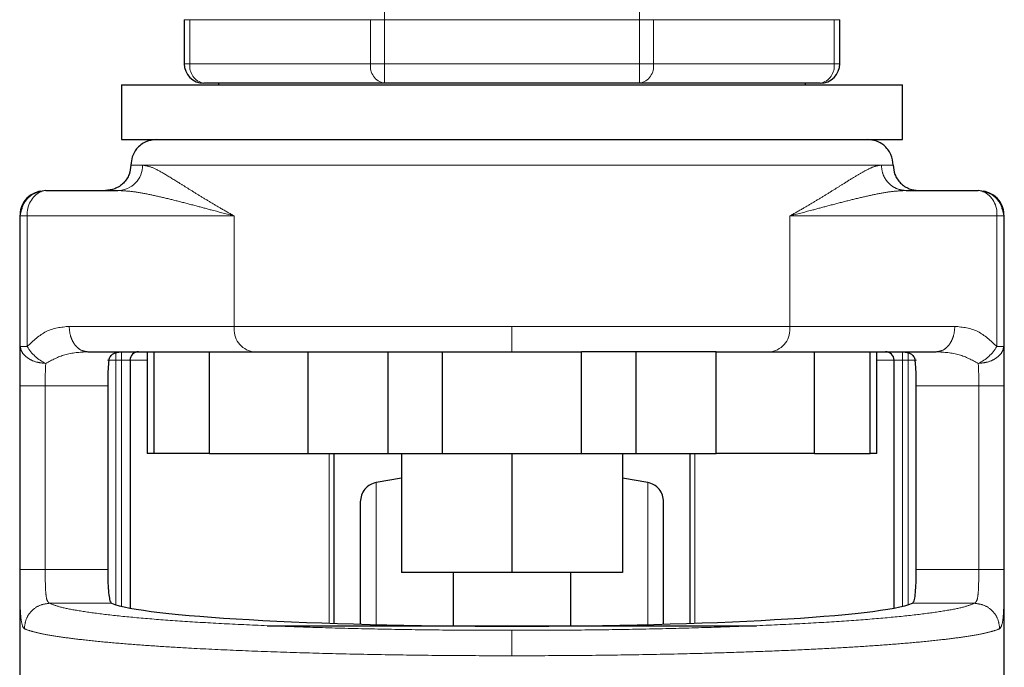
# Model space of a CAD drawing. Header units: millimetres. Extents: x 29 to 247, y 73 to 156.
# Tile 22 of 74: x 101.65 to 103.66, y 74.4 to 75.73. Entities that reach past the tile are written whole.
import ezdxf

# ---------------------------------------------------------------- set-up
doc = ezdxf.new("R2010")
doc.units = ezdxf.units.MM
doc.linetypes.add('PHANTOM', pattern=[12.7, 6.35, -1.27, 1.27, -1.27, 1.27, -1.27])

msp = doc.modelspace()

# ---------------------------------------------------------------- linework, layer by layer
at = {"color": 8, "linetype": 'PHANTOM', "lineweight": 18}
for p, q in [((102.391, 75.7281), (102.391, 75.7682)), ((102.9129, 75.7682), (102.9129, 75.7281)), ((101.9937, 75.7281), (101.9819, 75.7281)), ((101.9937, 75.6382), (101.9937, 75.7281)), ((101.9937, 75.7281), (102.3627, 75.7281)), ((102.3627, 75.7281), (102.3627, 75.6382)), ((102.391, 75.7281), (102.3627, 75.7281)), ((102.391, 75.6382), (102.391, 75.7281)), ((102.391, 75.7281), (102.9129, 75.7281)), ((102.9129, 75.7281), (102.9129, 75.6382)), ((102.9412, 75.7281), (102.9129, 75.7281)), ((102.9412, 75.6382), (102.9412, 75.7281)), ((102.9412, 75.7281), (103.3102, 75.7281)), ((103.3102, 75.7281), (103.3102, 75.6382)), ((103.3219, 75.7281), (103.3102, 75.7281)), ((101.9937, 75.6382), (101.9819, 75.6382)), ((101.9937, 75.6382), (102.3627, 75.6382)), ((102.391, 75.6382), (102.3627, 75.6382)), ((102.391, 75.6382), (102.9129, 75.6382)), ((102.391, 75.5981), (102.391, 75.6382)), ((102.9412, 75.6382), (102.9129, 75.6382)), ((102.9129, 75.6382), (102.9129, 75.5981)), ((102.9412, 75.6382), (103.3102, 75.6382)), ((103.3219, 75.6382), (103.3102, 75.6382)), ((101.8729, 75.4311), (101.8969, 75.4311)), ((101.8969, 75.4311), (103.407, 75.4311)), ((103.407, 75.4311), (103.431, 75.4311)), ((101.6456, 75.327), (101.6469, 75.327)), ((101.6469, 75.327), (101.6469, 75.06)), ((101.6469, 75.327), (101.6609, 75.327)), ((101.6609, 75.327), (101.6609, 75.06)), ((101.6609, 75.327), (102.0843, 75.327)), ((102.0843, 75.327), (102.0843, 75.1014)), ((103.2196, 75.1014), (103.2196, 75.327)), ((103.2196, 75.327), (103.643, 75.327)), ((103.643, 75.06), (103.643, 75.327)), ((103.643, 75.327), (103.657, 75.327)), ((103.657, 75.06), (103.657, 75.327)), ((103.657, 75.327), (103.6583, 75.327)), ((102.0843, 75.1014), (101.7468, 75.1014)), ((102.6519, 75.1014), (102.0843, 75.1014)), ((102.6519, 75.0494), (102.6519, 75.1014)), ((103.2196, 75.1014), (102.6519, 75.1014)), ((103.5571, 75.1014), (103.2196, 75.1014)), ((101.6609, 75.06), (101.6469, 75.06)), ((103.657, 75.06), (103.643, 75.06)), ((101.8422, 75.032), (101.8249, 75.032)), ((101.8422, 75.032), (101.8422, 75.0494)), ((101.8422, 74.5322), (101.8422, 75.032)), ((101.8422, 75.032), (101.8538, 75.032)), ((101.8538, 75.032), (101.8538, 75.0494)), ((101.8712, 75.032), (101.8538, 75.032)), ((101.8538, 75.032), (101.8538, 74.5291)), ((101.9059, 75.032), (101.8712, 75.032)), ((103.4327, 75.032), (103.398, 75.032)), ((103.4327, 75.032), (103.4501, 75.032)), ((103.4501, 75.0494), (103.4501, 75.032)), ((103.4501, 75.032), (103.4617, 75.032)), ((103.4501, 74.5291), (103.4501, 75.032)), ((103.4617, 75.0494), (103.4617, 75.032)), ((103.4617, 75.032), (103.479, 75.032)), ((103.4617, 75.032), (103.4617, 74.5322)), ((101.6458, 74.98), (101.6458, 74.6045)), ((101.6458, 74.98), (101.6978, 74.98)), ((101.6978, 74.98), (101.8255, 74.98)), ((101.6978, 74.98), (101.6978, 74.6045)), ((103.4784, 74.98), (103.6061, 74.98)), ((103.6061, 74.6045), (103.6061, 74.98)), ((103.6581, 74.6045), (103.6581, 74.98)), ((102.2784, 74.4946), (102.2784, 74.8412)), ((103.0255, 74.8412), (103.0255, 74.4946)), ((102.3746, 74.4896), (102.3746, 74.7823)), ((102.9293, 74.4896), (102.9293, 74.7823)), ((101.6978, 74.6045), (101.6458, 74.6045)), ((101.8255, 74.6045), (101.6978, 74.6045)), ((103.6061, 74.6045), (103.4784, 74.6045)), ((103.6581, 74.6045), (103.6061, 74.6045)), ((101.7067, 74.5353), (101.8335, 74.5353)), ((103.4704, 74.5353), (103.5972, 74.5353))]:
    msp.add_line(p, q, dxfattribs=at)
at = {"color": 7, "linetype": 'Continuous', "lineweight": 25}
for p, q in [((101.9819, 75.7281), (101.9819, 75.6382)), ((103.3219, 75.6382), (103.3219, 75.7281)), ((102.391, 75.5981), (102.0219, 75.5981)), ((102.0519, 75.5981), (102.0519, 75.5947)), ((102.9129, 75.5981), (102.391, 75.5981)), ((103.2819, 75.5981), (102.9129, 75.5981)), ((103.2519, 75.5947), (103.2519, 75.5981)), ((101.8538, 75.5947), (101.8538, 75.4831)), ((101.8538, 75.5947), (103.4501, 75.5947)), ((103.4501, 75.4831), (103.4501, 75.5947)), ((101.8538, 75.4831), (103.4501, 75.4831)), ((101.6989, 75.379), (101.8464, 75.379)), ((103.4575, 75.379), (103.605, 75.379)), ((101.6469, 75.327), (101.6495, 75.3405)), ((103.6544, 75.3405), (103.657, 75.327)), ((101.6456, 75.327), (101.6456, 74.1045)), ((103.6583, 74.1286), (103.6583, 75.327)), ((101.7847, 75.0494), (102.0335, 75.0494)), ((101.8712, 75.032), (101.8712, 74.5255)), ((101.9059, 75.0494), (101.9059, 74.8412)), ((101.9196, 75.0494), (101.9196, 74.8412)), ((102.0335, 74.8412), (102.0335, 75.0494)), ((102.0335, 75.0494), (102.2347, 75.0494)), ((102.2347, 75.0494), (102.2347, 74.8412)), ((102.2347, 75.0494), (102.2484, 75.0494)), ((102.3985, 74.8412), (102.3985, 75.0494)), ((102.5097, 74.8412), (102.5097, 75.0494)), ((102.5097, 75.0494), (102.7942, 75.0494)), ((102.7942, 74.8412), (102.7942, 75.0494)), ((102.9054, 75.0494), (102.9054, 74.8412)), ((103.0692, 75.0494), (103.0555, 75.0494)), ((103.0692, 74.8412), (103.0692, 75.0494)), ((103.0692, 75.0494), (103.2704, 75.0494)), ((103.2704, 74.8412), (103.2704, 75.0494)), ((103.2704, 75.0494), (103.5192, 75.0494)), ((103.3843, 74.8412), (103.3843, 75.0494)), ((103.398, 74.8412), (103.398, 75.0494)), ((103.4327, 75.032), (103.4327, 74.5255)), ((101.8255, 74.98), (101.8255, 74.6045)), ((103.4784, 74.6045), (103.4784, 74.98)), ((101.9196, 74.8412), (101.9059, 74.8412)), ((102.0335, 74.8412), (101.9196, 74.8412)), ((102.0335, 74.8412), (102.2347, 74.8412)), ((102.2347, 74.8412), (102.3985, 74.8412)), ((102.2876, 74.8412), (102.2876, 74.4943)), ((102.3985, 74.8412), (102.5097, 74.8412)), ((102.4264, 74.8412), (102.4264, 74.5983)), ((102.5097, 74.8412), (102.7942, 74.8412)), ((102.6519, 74.8412), (102.6519, 74.5983)), ((102.7942, 74.8412), (102.9054, 74.8412)), ((102.8775, 74.8412), (102.8775, 74.5983)), ((102.9054, 74.8412), (103.0692, 74.8412)), ((103.0163, 74.4943), (103.0163, 74.8412)), ((103.2704, 74.8412), (103.0692, 74.8412)), ((103.2704, 74.8412), (103.3843, 74.8412)), ((103.398, 74.8412), (103.3843, 74.8412)), ((102.4264, 74.7911), (102.3746, 74.7823)), ((102.9293, 74.7823), (102.8775, 74.7911)), ((102.6519, 74.5983), (102.4264, 74.5983)), ((102.5319, 74.5983), (102.5319, 74.4896)), ((102.8775, 74.5983), (102.6519, 74.5983)), ((102.7719, 74.4896), (102.7719, 74.5983)), ((102.1517, 74.4896), (103.1517, 74.4896))]:
    msp.add_line(p, q, dxfattribs=at)
at = {"color": 7, "linetype": 'Continuous', "lineweight": 25, "flags": 128}
for points in [[(101.6989, 75.379), (101.6915, 75.378), (101.6892, 75.3773)], [(103.6147, 75.3773), (103.6124, 75.378), (103.605, 75.379)]]:
    msp.add_lwpolyline(points, dxfattribs=at)
at = {"color": 7, "linetype": 'Continuous', "lineweight": 25}
for centre, radius, start, end in [((102.0219, 75.6382), 0.04, 180, 270), ((103.2819, 75.6382), 0.04, 270, 360), ((101.8885, 75.032), 0.0174, 90, 180), ((103.4154, 75.032), 0.0174, 0, 90)]:
    msp.add_arc(centre, radius, start, end, dxfattribs=at)
at = {"color": 8, "linetype": 'PHANTOM', "lineweight": 18}
for centre, radius, start, end in [((102.029, 75.6332), 0.0357, 171.9517, 258.5733), ((102.3981, 75.6332), 0.0357, 171.9508, 258.5742), ((102.9058, 75.6332), 0.0357, 281.4241, 8.0487), ((103.2749, 75.6332), 0.0357, 281.4253, 8.0474), ((101.8456, 75.4303), 0.0513, 270.9108, 0.8775), ((101.7134, 75.3306), 0.0526, 117.3904, 183.9724), ((103.5929, 75.332), 0.0503, 354.2939, 64.3716), ((102.1306, 75.0953), 0.0467, 172.4877, 259.6689), ((103.1733, 75.0953), 0.0467, 280.3338, 7.5097), ((101.736, 75.1049), 0.0875, 210.8584, 244.8604), ((103.5679, 75.1049), 0.0875, 295.1408, 329.1404)]:
    msp.add_arc(centre, radius, start, end, dxfattribs=at)
at = {"color": 7, "linetype": 'Continuous', "lineweight": 25}
msp.add_ellipse((102.6519, 74.5443), major_axis=(0.8294, 0), ratio=0.067037, start_param=3.304073, end_param=6.120705, dxfattribs=at)
for points, knots in [([(101.925, 75.4831), (101.9176, 75.4822), (101.9022, 75.4803), (101.8848, 75.4662), (101.8746, 75.4487), (101.8735, 75.4368), (101.8729, 75.4311)], [0, 0, 0, 0, 0.270257, 0.562415, 0.789737, 1, 1, 1, 1]), ([(103.431, 75.4311), (103.4301, 75.4384), (103.4282, 75.4538), (103.4141, 75.4713), (103.3966, 75.4814), (103.3847, 75.4826), (103.3789, 75.4831)], [0, 0, 0, 0, 0.270269, 0.562444, 0.789736, 1, 1, 1, 1]), ([(101.8729, 75.4311), (101.8722, 75.4245), (101.8711, 75.4145), (101.8647, 75.4023), (101.8579, 75.394), (101.8496, 75.3873), (101.8375, 75.3808), (101.8274, 75.3797), (101.8209, 75.379)], [0, 0, 0, 0, 0.239453, 0.368349, 0.499989, 0.631638, 0.760547, 1, 1, 1, 1]), ([(103.431, 75.4311), (103.4317, 75.4245), (103.4327, 75.4145), (103.4392, 75.4023), (103.446, 75.394), (103.4543, 75.3873), (103.4664, 75.3808), (103.4765, 75.3797), (103.483, 75.379)], [0, 0, 0, 0, 0.239453, 0.368341, 0.499989, 0.631638, 0.760533, 1, 1, 1, 1]), ([(101.6888, 75.378), (101.6828, 75.3763), (101.6707, 75.3728), (101.6562, 75.3601), (101.6471, 75.3439), (101.6464, 75.3325), (101.6461, 75.327)], [0, 0, 0, 0, 0.246055, 0.499797, 0.75344, 1, 1, 1, 1]), ([(101.6893, 75.3764), (101.6863, 75.3761), (101.6764, 75.3748), (101.6624, 75.3647), (101.6517, 75.3519), (101.65, 75.3429), (101.6495, 75.3405)], [0, 0, 0, 0, 0.156834, 0.5155316, 0.8742134, 1, 1, 1, 1]), ([(103.6544, 75.3405), (103.6539, 75.3429), (103.6522, 75.3519), (103.6415, 75.3647), (103.6275, 75.3748), (103.6176, 75.3761), (103.6145, 75.3764)], [0, 0, 0, 0, 0.1257527, 0.4843128, 0.8429006, 1, 1, 1, 1]), ([(103.6578, 75.327), (103.6575, 75.3325), (103.6568, 75.3439), (103.6477, 75.3601), (103.6332, 75.3728), (103.6211, 75.3763), (103.6151, 75.378)], [0, 0, 0, 0, 0.246559, 0.500202, 0.753944, 1, 1, 1, 1]), ([(101.8278, 75.032), (101.8273, 75.0263), (101.8261, 75.0149), (101.8256, 74.9958), (101.8255, 74.984), (101.8255, 74.98)], [0, 0, 0, 0, 0.396165, 0.792354, 1, 1, 1, 1]), ([(101.8278, 75.032), (101.8287, 75.0348), (101.8305, 75.0405), (101.8389, 75.0476), (101.8467, 75.0486), (101.8519, 75.0494)], [0, 0, 0, 0, 0.250284, 0.499823, 1, 1, 1, 1]), ([(102.2484, 75.0494), (102.2754, 75.0494), (102.3294, 75.0494), (102.4175, 75.0494), (102.479, 75.0494), (102.5097, 75.0494)], [0, 0, 0, 0, 0.333232, 0.667332, 1, 1, 1, 1]), ([(103.0555, 75.0494), (103.0285, 75.0494), (102.9745, 75.0494), (102.8864, 75.0494), (102.8249, 75.0494), (102.7942, 75.0494)], [0, 0, 0, 0, 0.333199, 0.667303, 1, 1, 1, 1]), ([(103.452, 75.0494), (103.4572, 75.0486), (103.465, 75.0476), (103.4734, 75.0405), (103.4752, 75.0348), (103.4761, 75.032)], [0, 0, 0, 0, 0.5001831, 0.7497191, 1, 1, 1, 1]), ([(103.4784, 74.98), (103.4783, 74.9877), (103.4782, 75.0032), (103.4773, 75.0209), (103.4764, 75.0292), (103.4761, 75.032)], [0, 0, 0, 0, 0.395735, 0.791488, 1, 1, 1, 1]), ([(102.3746, 74.7823), (102.3702, 74.781), (102.3613, 74.7784), (102.3506, 74.769), (102.3433, 74.7567), (102.3424, 74.7474), (102.3419, 74.743)], [0, 0, 0, 0, 0.242356, 0.50001, 0.757636, 1, 1, 1, 1]), ([(102.9619, 74.743), (102.9615, 74.7474), (102.9606, 74.7567), (102.9533, 74.769), (102.9426, 74.7784), (102.9337, 74.781), (102.9293, 74.7823)], [0, 0, 0, 0, 0.242359, 0.49998, 0.757629, 1, 1, 1, 1]), ([(102.3419, 74.743), (102.3419, 74.742), (102.3419, 74.74), (102.3419, 74.7244), (102.3419, 74.7002), (102.3419, 74.6676), (102.3419, 74.6281), (102.3419, 74.583), (102.3419, 74.5381), (102.3419, 74.5064), (102.3419, 74.4929)], [0, 0, 0, 0, 0.13814, 0.2752135, 0.410203, 0.5421803, 0.6703446, 0.7940434, 0.9127774, 1, 1, 1, 1]), ([(102.9619, 74.4929), (102.9619, 74.5063), (102.9619, 74.538), (102.9619, 74.583), (102.9619, 74.6281), (102.9619, 74.6676), (102.9619, 74.7002), (102.9619, 74.7244), (102.9619, 74.74), (102.9619, 74.742), (102.9619, 74.743)], [0, 0, 0, 0, 0.087352, 0.206069, 0.32975, 0.457897, 0.589855, 0.724825, 0.86188, 1, 1, 1, 1]), ([(101.8255, 74.6045), (101.8256, 74.5967), (101.8257, 74.5812), (101.8268, 74.5605), (101.8287, 74.5448), (101.8311, 74.537), (101.8329, 74.5357), (101.8335, 74.5353)], [0, 0, 0, 0, 0.222571, 0.445129, 0.667751, 0.890999, 1, 1, 1, 1]), ([(103.4704, 74.5353), (103.4716, 74.5366), (103.474, 74.5391), (103.4764, 74.5525), (103.4778, 74.5712), (103.4783, 74.5897), (103.4784, 74.601), (103.4784, 74.6045)], [0, 0, 0, 0, 0.225848, 0.451782, 0.675832, 0.898685, 1, 1, 1, 1])]:
    msp.add_open_spline(points, degree=3, knots=knots, dxfattribs=at)
at = {"color": 8, "linetype": 'PHANTOM', "lineweight": 18}
for points, knots in [([(102.0843, 75.327), (102.0751, 75.3321), (102.0575, 75.342), (102.0333, 75.3564), (102.011, 75.37), (101.9901, 75.383), (101.9656, 75.3984), (101.9399, 75.4141), (101.9148, 75.4279), (101.9028, 75.43), (101.8969, 75.4311)], [0, 0, 0, 0, 0.107148, 0.204008, 0.302615, 0.401256, 0.499786, 0.672477, 0.839558, 1, 1, 1, 1]), ([(103.407, 75.4311), (103.4028, 75.4305), (103.3938, 75.4293), (103.3767, 75.4211), (103.3565, 75.4096), (103.3355, 75.3966), (103.3138, 75.383), (103.2929, 75.37), (103.2706, 75.3564), (103.2464, 75.342), (103.2288, 75.3321), (103.2196, 75.327)], [0, 0, 0, 0, 0.11815, 0.24986, 0.368597, 0.500294, 0.598809, 0.697434, 0.796025, 0.892872, 1, 1, 1, 1]), ([(103.4575, 75.379), (103.4511, 75.3797), (103.4414, 75.3808), (103.4296, 75.3873), (103.4216, 75.394), (103.415, 75.4023), (103.4087, 75.4145), (103.4077, 75.4245), (103.407, 75.4311)], [0, 0, 0, 0, 0.239454, 0.368356, 0.500011, 0.631654, 0.760547, 1, 1, 1, 1]), ([(101.6495, 75.3405), (101.6497, 75.3424), (101.6505, 75.3478), (101.6552, 75.3557), (101.6618, 75.3641), (101.6702, 75.3707), (101.6792, 75.3759), (101.6858, 75.3767), (101.6889, 75.3771)], [0, 0, 0, 0, 0.099451, 0.282127, 0.468692, 0.655263, 0.837952, 1, 1, 1, 1]), ([(101.8464, 75.379), (101.855, 75.3786), (101.8731, 75.3778), (101.903, 75.3727), (101.9354, 75.3657), (101.9696, 75.3572), (102.0044, 75.3481), (102.0424, 75.3379), (102.0692, 75.3309), (102.0843, 75.327)], [0, 0, 0, 0, 0.131763, 0.277312, 0.418174, 0.560578, 0.706888, 0.834345, 1, 1, 1, 1]), ([(103.2196, 75.327), (103.2347, 75.3309), (103.2615, 75.3379), (103.2995, 75.3481), (103.3343, 75.3572), (103.3685, 75.3657), (103.4009, 75.3727), (103.4308, 75.3778), (103.4489, 75.3786), (103.4575, 75.379)], [0, 0, 0, 0, 0.165653, 0.29311, 0.439423, 0.581826, 0.722687, 0.868238, 1, 1, 1, 1]), ([(103.615, 75.3771), (103.6181, 75.3767), (103.6247, 75.3759), (103.6337, 75.3707), (103.6421, 75.3641), (103.6487, 75.3557), (103.6534, 75.3478), (103.6542, 75.3424), (103.6544, 75.3405)], [0, 0, 0, 0, 0.162047, 0.344734, 0.531305, 0.717881, 0.900546, 1, 1, 1, 1]), ([(101.7468, 75.1014), (101.7306, 75.0997), (101.6996, 75.0965), (101.6735, 75.0719), (101.6609, 75.06)], [0, 0, 0, 0, 0.520107, 1, 1, 1, 1]), ([(101.7847, 75.0494), (101.7799, 75.0501), (101.7726, 75.0511), (101.7637, 75.0576), (101.7577, 75.0643), (101.7528, 75.0727), (101.7481, 75.0848), (101.7473, 75.0949), (101.7468, 75.1014)], [0, 0, 0, 0, 0.239456, 0.368352, 0.499992, 0.631632, 0.760522, 1, 1, 1, 1]), ([(103.5192, 75.0494), (103.524, 75.0501), (103.5313, 75.0511), (103.5401, 75.0576), (103.5462, 75.0643), (103.5511, 75.0727), (103.5558, 75.0848), (103.5566, 75.0949), (103.5571, 75.1014)], [0, 0, 0, 0, 0.239457, 0.368343, 0.499984, 0.631631, 0.760522, 1, 1, 1, 1]), ([(103.643, 75.06), (103.6304, 75.0719), (103.6043, 75.0965), (103.5733, 75.0997), (103.5571, 75.1014)], [0, 0, 0, 0, 0.479893, 1, 1, 1, 1]), ([(101.6469, 75.06), (101.6465, 75.0481), (101.6458, 75.0244), (101.6458, 74.9947), (101.6458, 74.98)], [0, 0, 0, 0, 0.503161, 1, 1, 1, 1]), ([(101.6989, 75.0257), (101.6925, 75.0263), (101.6792, 75.0276), (101.6619, 75.0356), (101.6497, 75.047), (101.6478, 75.0558), (101.6469, 75.06)], [0, 0, 0, 0, 0.240583, 0.500005, 0.759408, 1, 1, 1, 1]), ([(103.605, 75.0257), (103.6114, 75.0263), (103.6247, 75.0276), (103.642, 75.0356), (103.6542, 75.047), (103.6561, 75.0558), (103.657, 75.06)], [0, 0, 0, 0, 0.240585, 0.499996, 0.759409, 1, 1, 1, 1]), ([(103.6581, 74.98), (103.6581, 74.9947), (103.6581, 75.0244), (103.6574, 75.0481), (103.657, 75.06)], [0, 0, 0, 0, 0.4968392, 1, 1, 1, 1]), ([(101.7847, 75.0494), (101.7687, 75.0485), (101.7388, 75.047), (101.7116, 75.0325), (101.6989, 75.0257)], [0, 0, 0, 0, 0.533305, 1, 1, 1, 1]), ([(103.605, 75.0257), (103.5923, 75.0325), (103.5651, 75.047), (103.5352, 75.0485), (103.5192, 75.0494)], [0, 0, 0, 0, 0.466695, 1, 1, 1, 1]), ([(101.6978, 74.98), (101.6978, 74.9884), (101.6978, 75.0052), (101.6985, 75.0189), (101.6989, 75.0257)], [0, 0, 0, 0, 0.499955, 1, 1, 1, 1]), ([(103.6061, 74.98), (103.6061, 74.9884), (103.6061, 75.0052), (103.6054, 75.0189), (103.605, 75.0257)], [0, 0, 0, 0, 0.499955, 1, 1, 1, 1]), ([(103.6581, 74.98), (103.6573, 74.98), (103.6561, 74.98), (103.6495, 74.98), (103.6428, 74.98), (103.6345, 74.98), (103.6225, 74.98), (103.6125, 74.98), (103.6061, 74.98)], [0, 0, 0, 0, 0.239706, 0.368519, 0.5, 0.631478, 0.760297, 1, 1, 1, 1]), ([(101.6458, 74.6045), (101.6458, 74.5908), (101.6458, 74.5634), (101.6465, 74.5277), (101.6482, 74.5), (101.6508, 74.4913), (101.6522, 74.4869)], [0, 0, 0, 0, 0.250315, 0.500043, 0.750022, 1, 1, 1, 1]), ([(101.7067, 74.5353), (101.7048, 74.5368), (101.7011, 74.5398), (101.6987, 74.556), (101.6979, 74.5783), (101.6979, 74.5958), (101.6978, 74.6045)], [0, 0, 0, 0, 0.252073, 0.501731, 0.750577, 1, 1, 1, 1]), ([(103.5972, 74.5353), (103.5991, 74.5368), (103.6028, 74.5398), (103.6052, 74.556), (103.606, 74.5783), (103.606, 74.5958), (103.6061, 74.6045)], [0, 0, 0, 0, 0.252072, 0.50173, 0.750577, 1, 1, 1, 1]), ([(103.6488, 74.4833), (103.6507, 74.4859), (103.6545, 74.4909), (103.6571, 74.5183), (103.6579, 74.551), (103.6581, 74.581), (103.6581, 74.5966), (103.6581, 74.6045)], [0, 0, 0, 0, 0.249868, 0.499501, 0.748842, 0.873752, 1, 1, 1, 1]), ([(101.7067, 74.5353), (101.6999, 74.5344), (101.6865, 74.5328), (101.6695, 74.5207), (101.6576, 74.5036), (101.6559, 74.4901), (101.6551, 74.4833)], [0, 0, 0, 0, 0.250011, 0.499998, 0.750006, 1, 1, 1, 1]), ([(102.6519, 74.4801), (102.6139, 74.4801), (102.538, 74.4803), (102.4256, 74.4817), (102.3164, 74.484), (102.2121, 74.4871), (102.114, 74.491), (102.0236, 74.4957), (101.9421, 74.501), (101.8708, 74.507), (101.8105, 74.5135), (101.7625, 74.5205), (101.7262, 74.5277), (101.7132, 74.5328), (101.7067, 74.5353)], [0, 0, 0, 0, 0.083266, 0.166495, 0.249769, 0.333065, 0.416338, 0.499665, 0.583021, 0.666359, 0.749752, 0.83317, 0.916563, 1, 1, 1, 1]), ([(102.6519, 74.4801), (102.6899, 74.4801), (102.7659, 74.4803), (102.8783, 74.4817), (102.9874, 74.484), (103.0918, 74.4871), (103.1899, 74.491), (103.2803, 74.4957), (103.3618, 74.501), (103.4331, 74.507), (103.4934, 74.5135), (103.5414, 74.5205), (103.5777, 74.5277), (103.5907, 74.5328), (103.5972, 74.5353)], [0, 0, 0, 0, 0.083258, 0.166488, 0.249769, 0.333057, 0.41633, 0.499665, 0.583014, 0.666352, 0.749752, 0.833163, 0.916556, 1, 1, 1, 1]), ([(103.6488, 74.4833), (103.648, 74.4901), (103.6463, 74.5036), (103.6344, 74.5207), (103.6174, 74.5328), (103.6039, 74.5344), (103.5972, 74.5353)], [0, 0, 0, 0, 0.249993, 0.500002, 0.750002, 1, 1, 1, 1]), ([(101.6522, 74.4869), (101.6527, 74.486), (101.6536, 74.4844), (101.6547, 74.4836), (101.6551, 74.4833)], [0, 0, 0, 0, 0.575309, 1, 1, 1, 1]), ([(101.6551, 74.4833), (101.6604, 74.4813), (101.6702, 74.4776), (101.6954, 74.472), (101.7266, 74.4667), (101.7669, 74.4615), (101.8141, 74.4565), (101.8687, 74.4518), (101.9275, 74.4476), (101.9993, 74.4432), (102.0862, 74.439), (102.1898, 74.4351), (102.2993, 74.432), (102.4138, 74.4298), (102.5323, 74.4284), (102.6122, 74.4282), (102.6519, 74.4281)], [0, 0, 0, 0, 0.066619, 0.1251408, 0.1898745, 0.2502554, 0.3163052, 0.3800068, 0.44136, 0.5003658, 0.5856544, 0.6689449, 0.7502397, 0.8341016, 0.917353, 1, 1, 1, 1]), ([(102.6519, 74.4281), (102.6917, 74.4282), (102.7716, 74.4284), (102.8901, 74.4298), (102.9951, 74.4318), (103.0867, 74.4343), (103.1656, 74.437), (103.2418, 74.4402), (103.312, 74.4437), (103.3764, 74.4476), (103.4352, 74.4518), (103.4898, 74.4565), (103.537, 74.4615), (103.5773, 74.4667), (103.6085, 74.472), (103.6337, 74.4776), (103.6435, 74.4813), (103.6488, 74.4833)], [0, 0, 0, 0, 0.082641, 0.165888, 0.249743, 0.310539, 0.372458, 0.435499, 0.499666, 0.558669, 0.620019, 0.683716, 0.749761, 0.810138, 0.874867, 0.933386, 1, 1, 1, 1]), ([(102.6519, 74.4281), (102.6519, 74.4347), (102.6519, 74.4477), (102.6519, 74.4644), (102.6519, 74.4766), (102.6519, 74.4789), (102.6519, 74.4801)], [0, 0, 0, 0, 0.250001, 0.499999, 0.749997, 1, 1, 1, 1])]:
    msp.add_open_spline(points, degree=3, knots=knots, dxfattribs=at)

doc.saveas('drawing.dxf')
